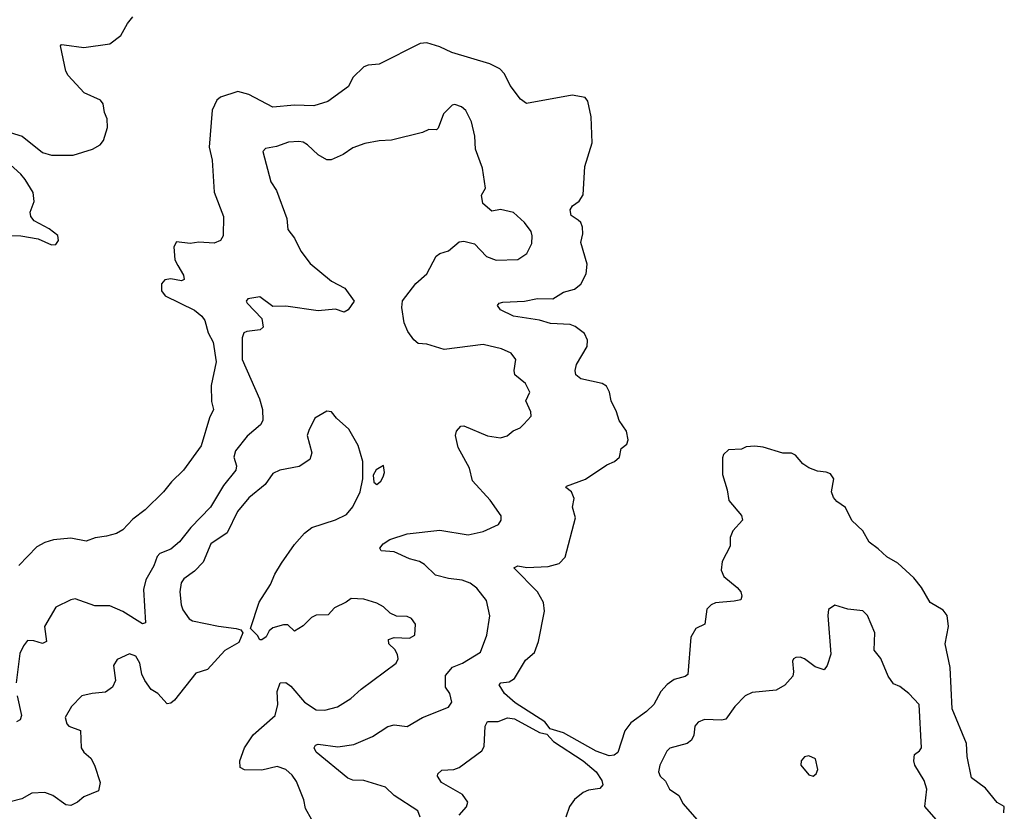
# Model space of a CAD drawing. Extents: x 1995161 to 2088924, y 769148 to 906007.
# Tile 227 of 256: x 2066179 to 2070716, y 835192 to 838842. Entities that reach past the tile are written whole.
import ezdxf

# ---------------------------------------------------------------- set-up
doc = ezdxf.new("R2010")
doc.units = 0

msp = doc.modelspace()

# ---------------------------------------------------------------- linework, layer by layer
at = {"layer": '0CON20XD'}
for points in [[(2066095.8, 838334.2), (2066190.8, 838305), (2066285, 838230.5), (2066325, 838217.9), (2066425, 838218.2), (2066514.4, 838245.6), (2066550, 838265), (2066566, 838285), (2066584, 838345), (2066582, 838385), (2066569.2, 838415), (2066564.3, 838454.3), (2066551.4, 838471.4), (2066475.7, 838505), (2066403.3, 838585), (2066392.5, 838605), (2066367.5, 838722.5), (2066371.7, 838728.3), (2066383.6, 838726.4), (2066475, 838714.2), (2066595, 838731.2), (2066645, 838768.8), (2066676.2, 838825), (2066701.2, 838855)], [(2070714.2, 835185), (2070716.2, 835215), (2070683, 835233), (2070629.2, 835299.2), (2070565, 835347.5), (2070545.5, 835445), (2070542.7, 835505), (2070476.6, 835665), (2070466.9, 835855), (2070443.9, 835965), (2070459.4, 836045), (2070453.3, 836095), (2070435, 836119.4), (2070374.5, 836154.5), (2070334.7, 836224.7), (2070298.7, 836268.7), (2070225, 836336.9), (2070175.3, 836365.3), (2070135, 836403.1), (2070093, 836433), (2070065, 836485.8), (2070013.9, 836533.9), (2069985, 836594), (2069945, 836620.6), (2069928.9, 836638.9), (2069920, 836665), (2069930, 836725), (2069915, 836748.6), (2069895, 836756.5), (2069855, 836760), (2069815, 836775.7), (2069788.6, 836795), (2069754.6, 836834.6), (2069735, 836844.4), (2069695, 836844.4), (2069605, 836871.4), (2069566.3, 836876.3), (2069526.3, 836873.7), (2069505, 836862.9), (2069445, 836858.8), (2069422.7, 836837.3), (2069418, 836822), (2069418.1, 836745), (2069439.1, 836675), (2069446.7, 836625), (2069505, 836557.1), (2069509.6, 836535), (2069465, 836486.2), (2069453.3, 836455), (2069452.7, 836415), (2069416.9, 836345), (2069411.1, 836305), (2069424.3, 836275), (2069486, 836225), (2069502, 836205), (2069507.1, 836185), (2069502.5, 836167.5), (2069471.4, 836161.4), (2069385, 836153.3), (2069365, 836144.3), (2069345.8, 836125), (2069335.6, 836055), (2069294.5, 836035.5), (2069271.9, 835995), (2069257.4, 835822.6), (2069246, 835814), (2069195, 835800.4), (2069162.4, 835777.6), (2069133.8, 835745), (2069101.1, 835685), (2069067.9, 835652.1), (2068995, 835600), (2068967, 835563), (2068935.6, 835464.4), (2068918.7, 835451.3), (2068895, 835448.8), (2068835, 835469.8), (2068685.3, 835555), (2068622.9, 835572.9), (2068598.9, 835605), (2068462.6, 835692.6), (2068412.5, 835735), (2068388.5, 835775), (2068396.2, 835785), (2068435, 835789.3), (2068458.9, 835805), (2068510.1, 835889.9), (2068551.1, 835925), (2068570, 835975), (2068598.1, 836115), (2068592.5, 836155), (2068565.6, 836205), (2068456.2, 836315), (2068475, 836324.2), (2068516.8, 836316.8), (2068615, 836320.5), (2068665, 836335.8), (2068692.5, 836365), (2068740, 836545), (2068726.2, 836595), (2068733.8, 836635), (2068721.2, 836665), (2068696.2, 836685), (2068698.3, 836691.7), (2068785.9, 836724.1), (2068885, 836790), (2068920, 836805), (2068943.8, 836825), (2068950, 836865), (2068976.2, 836885), (2068982.5, 836905), (2068975.6, 836945), (2068940.8, 836995), (2068928.5, 837035), (2068904, 837085), (2068897.5, 837125), (2068883.2, 837153.2), (2068862.5, 837165), (2068765, 837186.9), (2068741.4, 837205), (2068738.1, 837225), (2068745, 837253.3), (2068794.4, 837335), (2068795.5, 837365.5), (2068781.4, 837395), (2068738.3, 837428.3), (2068715, 837437.5), (2068625, 837441.7), (2068575, 837457.7), (2068455, 837475.7), (2068395, 837503.9), (2068380.6, 837525), (2068389.2, 837535), (2068405, 837539.3), (2068504.7, 837545.3), (2068565, 837556.8), (2068636.2, 837555), (2068684.3, 837585.7), (2068735, 837599.2), (2068765, 837622.5), (2068788.7, 837671.3), (2068794.1, 837715.9), (2068765.2, 837815), (2068774.3, 837855), (2068772.7, 837885), (2068765, 837907.8), (2068752, 837918), (2068720.2, 837940.2), (2068715.6, 837965), (2068726.4, 837983.6), (2068757.8, 838005), (2068776.4, 838035), (2068783.6, 838165), (2068817, 838275), (2068812.9, 838395), (2068797, 838467), (2068785, 838482.9), (2068725, 838494.4), (2068515, 838456), (2068486.6, 838476.6), (2068439.1, 838539.1), (2068413.2, 838593.2), (2068391.2, 838615), (2068345, 838638), (2068170.4, 838690.4), (2068115, 838717.5), (2068055, 838735.6), (2068025, 838733.1), (2067835, 838637.5), (2067785, 838632.9), (2067765.6, 838624.4), (2067715, 838576), (2067694, 838535), (2067598.8, 838465), (2067535, 838444.4), (2067445, 838448.1), (2067345, 838438.9), (2067235, 838497.3), (2067185, 838510.8), (2067105, 838485.3), (2067088, 838472), (2067065.4, 838425), (2067051.9, 838255), (2067065.5, 838195), (2067075, 838047.5), (2067118.1, 837935), (2067117.5, 837845), (2067105, 837823.8), (2067075, 837811.4), (2067005, 837816.9), (2066965, 837810.6), (2066902.5, 837817.5), (2066889.6, 837795), (2066894.1, 837735), (2066908.6, 837708.6)], [(2068024.3, 835165), (2068013.1, 835195), (2067905.5, 835265.5), (2067865, 835304.2), (2067764.2, 835334.2), (2067715, 835336.1), (2067690.8, 835345), (2067545.7, 835465), (2067536.7, 835485), (2067541.8, 835498.2), (2067555, 835501.5), (2067645, 835489.5), (2067718.9, 835501.1), (2067805, 835537.8), (2067876.3, 835583.7), (2067905, 835591.9), (2067965, 835584.2), (2068035, 835625.8), (2068155, 835672.5), (2068170.6, 835695), (2068161.2, 835735), (2068141.9, 835765), (2068141.3, 835818.7), (2068172.9, 835857.1), (2068220, 835875), (2068303.3, 835926.7), (2068332.2, 836005), (2068345.5, 836094.5), (2068330, 836165), (2068285, 836221.4), (2068255, 836244.4), (2068218.7, 836258.7), (2068155, 836266.2), (2068095, 836281.1), (2068045, 836331.1), (2068022, 836345), (2067975, 836356.2), (2067905, 836388.4), (2067845, 836394), (2067838.8, 836405), (2067854, 836425), (2067885, 836445.6), (2067965, 836471.1), (2068115, 836489.5), (2068245, 836467.5), (2068315, 836483.3), (2068385.5, 836514.5), (2068398, 836535), (2068398, 836555), (2068347.3, 836627.3), (2068266.4, 836716.4), (2068251.2, 836775), (2068199.5, 836869.5), (2068188, 836925), (2068191.2, 836945), (2068211.7, 836968.3), (2068225, 836970), (2068335, 836924.2), (2068395, 836914), (2068425, 836924), (2068453.5, 836946.5), (2068485, 836960), (2068502.6, 836977.4), (2068535.8, 837015), (2068534.4, 837035), (2068511.4, 837085), (2068530, 837125), (2068510, 837165), (2068461.2, 837205), (2068457.5, 837225), (2068466, 837275), (2068444.2, 837304.2), (2068400, 837325), (2068315, 837345.5), (2068135, 837322), (2068055, 837345.8), (2068015, 837350), (2067995, 837366.7), (2067968, 837405), (2067951.2, 837445), (2067940, 837515), (2067943.8, 837546.2), (2068005, 837626.7), (2068055, 837670), (2068098.7, 837751.3), (2068115, 837764.2), (2068155, 837776), (2068205, 837818), (2068225, 837821.2), (2068275, 837808.8), (2068330.7, 837750.7), (2068375, 837732.9), (2068475, 837736), (2068516, 837764), (2068539.3, 837810.7), (2068541.2, 837845), (2068535.8, 837865), (2068505, 837907.5), (2068455, 837953.8), (2068395, 837967.5), (2068355, 837960), (2068313.3, 837995), (2068307.5, 838032.5), (2068326.2, 838065), (2068312.3, 838157.7), (2068280, 838245), (2068276.7, 838305), (2068260.6, 838370.6), (2068235, 838423.8), (2068215, 838441.2), (2068185, 838451.2), (2068172.3, 838447.7), (2068131.9, 838408.1), (2068107.7, 838342.3), (2068100, 838335), (2068065, 838335.8), (2068035, 838322), (2067893.2, 838286.8), (2067835, 838284.2), (2067769.3, 838270.7), (2067715, 838251.9), (2067669.4, 838220.6), (2067615, 838195.6), (2067595, 838196.9), (2067555, 838219.4), (2067505, 838265.8), (2067485, 838276.9), (2067465, 838281.1), (2067417.6, 838277.6), (2067362.7, 838257.3), (2067311.2, 838248.8), (2067298.8, 838235), (2067337.1, 838095), (2067362.5, 838055), (2067410, 837925), (2067414, 837875), (2067446, 837835), (2067474, 837775), (2067517.9, 837717.9), (2067616.4, 837636.4), (2067677.5, 837605), (2067720, 837545), (2067692.5, 837505), (2067675, 837493.3), (2067635, 837508), (2067555, 837500), (2067405, 837521.5), (2067345, 837519.4), (2067285, 837564), (2067230, 837555), (2067223.3, 837545), (2067228, 837535), (2067295.6, 837465), (2067300.8, 837425), (2067287.9, 837412.1), (2067225.3, 837404.7), (2067212, 837398), (2067204.6, 837375.4), (2067204.5, 837275), (2067284.5, 837094.5), (2067298.5, 837045), (2067300, 836995), (2067288.6, 836975), (2067227.9, 836922.1), (2067173.8, 836855), (2067166, 836825), (2067177.5, 836785), (2067174.4, 836765), (2067118.9, 836695), (2067059.1, 836595), (2066968.5, 836501.5), (2066915, 836435.4), (2066875, 836401.5), (2066825, 836380.8), (2066812.6, 836367.4), (2066797.5, 836325), (2066761, 836259), (2066749.6, 836215), (2066758.9, 836061.1), (2066745, 836057.1), (2066655, 836113.5), (2066595, 836140.6), (2066525, 836139.2), (2066435, 836172), (2066415, 836168), (2066345.8, 836134.2), (2066294, 836045), (2066302.9, 835975), (2066285, 835965.5), (2066245, 835978.9), (2066215, 835980), (2066196, 835955), (2066180.5, 835919.5), (2066162.7, 835785)], [(2066135, 837846.8), (2066185, 837846.5), (2066265, 837832.4), (2066325, 837804), (2066345, 837805.8), (2066357.7, 837825), (2066355, 837847.6), (2066315, 837878.3), (2066246.4, 837915), (2066230.4, 837935), (2066227.3, 837955), (2066246.2, 838003.8), (2066241.1, 838045), (2066203.9, 838105), (2066185, 838129.6), (2066105, 838202.2)], [(2066908.6, 837708.6), (2066934.4, 837665), (2066936.3, 837643.7), (2066925, 837637.8), (2066875, 837647), (2066847.8, 837642.2), (2066832.3, 837625), (2066832.7, 837592.7), (2066849, 837569), (2066985, 837503.4), (2067018.8, 837475), (2067032.3, 837455), (2067048.3, 837398.3), (2067070, 837355), (2067084.6, 837265), (2067060.9, 837155), (2067062.7, 837082.7), (2067072.2, 837045), (2067053.6, 837006.4), (2067015, 836877.5), (2066933.8, 836765), (2066878.5, 836711.5), (2066841.5, 836665), (2066757.1, 836582.9), (2066700.7, 836539.3), (2066655, 836490.7), (2066625, 836474.1), (2066579.1, 836460.9), (2066527.3, 836452.7), (2066485, 836437.5), (2066415, 836451.1), (2066335, 836443.8), (2066295, 836431.9), (2066258.6, 836411.4), (2066175, 836325.8)], [(2067525, 835153.3), (2067495.7, 835205.7), (2067488.1, 835245), (2067455, 835330), (2067435, 835359.2), (2067406, 835385), (2067365, 835399.6), (2067295, 835382.2), (2067215, 835383.3), (2067195.8, 835395), (2067193.8, 835425), (2067214.6, 835485), (2067254.6, 835545), (2067356.5, 835635), (2067368.5, 835685), (2067365.8, 835745), (2067380, 835785), (2067405, 835785.8), (2067429.3, 835769.3), (2067492.2, 835695), (2067545, 835660), (2067585, 835658.1), (2067643.9, 835673.9), (2067705, 835712.5), (2067752.9, 835755), (2067914.5, 835875.5), (2067923.1, 835895), (2067920.4, 835915), (2067908.1, 835938.1), (2067879.4, 835965), (2067878.8, 835985), (2067905.5, 835994.5), (2067975, 835990.5), (2068000, 836005), (2068002.5, 836055), (2067985, 836080.8), (2067965, 836090), (2067915, 836092.9), (2067886.5, 836106.5), (2067856, 836135), (2067825, 836152.9), (2067765, 836170.8), (2067706.1, 836173.9), (2067683.8, 836156.2), (2067629.3, 836130.7), (2067601.2, 836098.8), (2067545, 836096.2), (2067523.5, 836086.5), (2067485, 836048.1), (2067445, 836022.5), (2067415, 836052.5), (2067395, 836052.5), (2067345, 836038), (2067328.8, 836025), (2067315, 835997.5), (2067295, 835982.5), (2067285, 835982.5), (2067275, 836002.5), (2067242.5, 836035), (2067282.6, 836157.4), (2067335, 836237.5), (2067354.6, 836285.4), (2067385, 836336.2), (2067445, 836422), (2067490.8, 836475), (2067525, 836501.4), (2067635, 836536.9), (2067685, 836561.1), (2067715, 836596.9), (2067747.8, 836665), (2067759.6, 836725), (2067760.6, 836805), (2067739.4, 836879.4), (2067695.8, 836955), (2067638.8, 837005), (2067616.7, 837035), (2067595, 837038), (2067538.8, 837005), (2067512, 836948)], [(2067512, 836948), (2067503.8, 836925), (2067525.7, 836845), (2067516, 836815), (2067467.1, 836782.9), (2067377.5, 836765), (2067345, 836750), (2067310.8, 836699.2), (2067235, 836638.1), (2067183.1, 836575), (2067135, 836476.7), (2067059.2, 836425), (2067025, 836341.9), (2066985, 836300), (2066935.8, 836265), (2066923.7, 836246.3), (2066917.5, 836205), (2066922.5, 836145), (2066930.8, 836120.8), (2066959.7, 836079.7), (2066975, 836070), (2067095, 836045.7), (2067176.1, 836036.1), (2067198.8, 836028.8), (2067207.5, 836015), (2067189.5, 835970.5), (2067125, 835934), (2067045, 835847.1), (2066990.9, 835829.1), (2066893.1, 835705), (2066875, 835690.6), (2066858, 835688), (2066816, 835735), (2066784.4, 835754.4), (2066755.6, 835795.6), (2066742, 835825), (2066732.5, 835875), (2066715, 835908), (2066685, 835918.6), (2066628.3, 835891.7), (2066612, 835865), (2066621.2, 835795), (2066606.7, 835765), (2066575, 835742.5), (2066513.6, 835736.4), (2066465, 835724.2), (2066417.5, 835675), (2066388, 835625), (2066395.8, 835595.8), (2066406.2, 835585), (2066458.6, 835565), (2066461.9, 835485), (2066474.4, 835465), (2066506.8, 835436.8), (2066524.5, 835405), (2066549.6, 835325), (2066543, 835287), (2066475, 835258.9), (2066445, 835234.4), (2066415, 835220), (2066392, 835222), (2066332.5, 835265), (2066295, 835278.8), (2066235, 835275.6), (2066189.2, 835250.8), (2066135, 835235.7)], [(2067825, 836700), (2067844, 836715), (2067854.3, 836735), (2067860, 836755), (2067855, 836787.5), (2067822.5, 836767.5), (2067807.7, 836742.3), (2067810.5, 836710.5), (2067825, 836700)], [(2070413.1, 835143.1), (2070350, 835215), (2070359.5, 835295), (2070346.9, 835335), (2070304, 835405), (2070298.8, 835425), (2070302.5, 835455), (2070325, 835471.2), (2070334.1, 835485.9), (2070324.2, 835685), (2070275.6, 835735.6), (2070235, 835767.5), (2070205, 835780), (2070181.2, 835815), (2070147, 835897), (2070116.7, 835935), (2070120, 836015), (2070086.2, 836095), (2070065, 836116.7), (2069995, 836124), (2069935, 836142.5), (2069906.4, 836123.6), (2069903.8, 836095), (2069916.4, 835916.4), (2069900, 835865), (2069885.8, 835844.2), (2069845, 835858.6), (2069795.4, 835895.4), (2069775, 835902.9), (2069755, 835902), (2069744.4, 835895.6), (2069740.8, 835885), (2069745.4, 835835), (2069741.2, 835815), (2069705, 835774.3), (2069665, 835750.6), (2069555, 835740), (2069522, 835725), (2069474.2, 835675), (2069432.4, 835617.6), (2069415, 835612.5), (2069334.5, 835615.5), (2069305, 835604.3), (2069290.5, 835585), (2069286.1, 835543.9), (2069275, 835520), (2069255, 835505.7), (2069175, 835484.2), (2069160.7, 835469.3), (2069128.6, 835405), (2069122.9, 835375), (2069130, 835355), (2069155, 835331.2), (2069174.2, 835295), (2069216.2, 835265), (2069236.3, 835226.3), (2069300, 835155)], [(2066166.8, 835725), (2066187.8, 835635), (2066180.6, 835615), (2066165, 835604.6)], [(2068203.5, 835175), (2068237.5, 835212.5), (2068244.2, 835235), (2068219.8, 835269.8), (2068122.9, 835325), (2068104.4, 835354.4), (2068105.7, 835365), (2068125, 835381.5), (2068180, 835385), (2068205, 835394.2), (2068308.5, 835471.5), (2068319.2, 835490.8), (2068324.8, 835585.2), (2068334.1, 835605.9), (2068383.3, 835606.7), (2068427, 835623), (2068459.6, 835619.6), (2068575, 835555.2), (2068607.5, 835547.5), (2068638.8, 835515), (2068775.4, 835425), (2068836.2, 835375), (2068861.1, 835335), (2068865.5, 835314.5), (2068851.7, 835298.3), (2068799.8, 835290.2), (2068775, 835279.1), (2068735, 835247.1), (2068713, 835215), (2068695.3, 835165)], [(2069835, 835354.4), (2069849.4, 835365), (2069856.4, 835385), (2069845.6, 835435), (2069815, 835448.8), (2069795, 835443.3), (2069780, 835425), (2069779.2, 835405), (2069815, 835360), (2069835, 835354.4)]]:
    msp.add_lwpolyline(points, dxfattribs=at)

doc.saveas('drawing.dxf')
